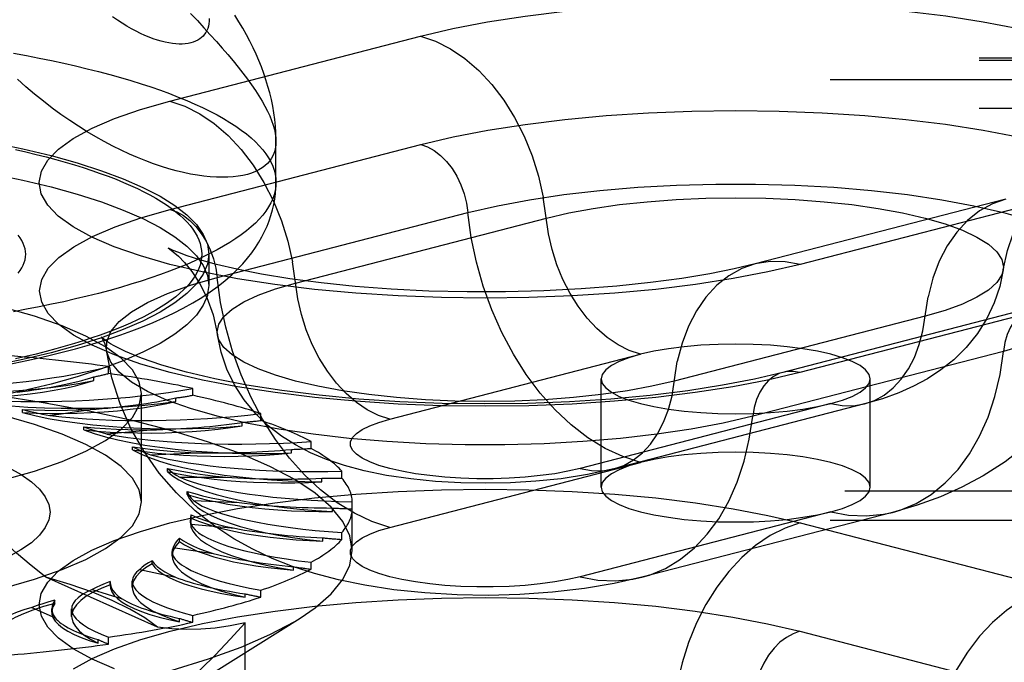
# Model space of a CAD drawing. Header units: inches. Extents: x 0 to 245, y 0 to 158.
# Tile 101 of 159: x 41.334 to 42.249, y 114.94 to 115.537. Entities that reach past the tile are written whole.
import ezdxf

# ---------------------------------------------------------------- set-up
doc = ezdxf.new("R2010")
doc.units = ezdxf.units.IN
doc.header["$LTSCALE"] = 13.466196
doc.header["$MEASUREMENT"] = 0
doc.linetypes.add('HIDDEN', pattern=[0.2, 0.1, -0.1])
doc.layers.get('0').update_dxf_attribs({"linetype": 'CONTINUOUS'})
doc.layers.add('DEFAULT_2', color=8, linetype='HIDDEN')

msp = doc.modelspace()

# ---------------------------------------------------------------- linework, layer by layer
at = {"color": 7, "linetype": 'Continuous'}
msp.add_line((41.57197, 115.38555), (41.57197, 115.42363), dxfattribs=at)
for points in [[(41.50997, 115.53775), (41.50988, 115.53528), (41.50961, 115.53292), (41.50916, 115.53069), (41.50853, 115.52859), (41.50773, 115.52661), (41.50674, 115.52477), (41.50559, 115.52306), (41.50425, 115.52149), (41.50275, 115.52006), (41.50108, 115.51878), (41.49924, 115.51764), (41.49724, 115.51665), (41.49507, 115.51581), (41.49275, 115.51513), (41.49028, 115.51461), (41.48765, 115.51425), (41.48488, 115.51406), (41.48197, 115.51403), (41.47892, 115.51418), (41.47574, 115.51451), (41.47242, 115.51501), (41.46899, 115.5157), (41.46544, 115.51657), (41.46177, 115.51763), (41.45799, 115.51888), (41.45412, 115.52033), (41.45014, 115.52198), (41.44608, 115.52383), (41.44193, 115.52588), (41.43771, 115.52813), (41.43342, 115.5306), (41.42906, 115.53327), (41.42464, 115.53617), (41.42016, 115.53928)], [(41.57197, 115.42355), (41.57195, 115.42593), (41.57176, 115.43192), (41.57137, 115.43793), (41.57076, 115.44398), (41.56994, 115.45009), (41.56891, 115.45622), (41.56765, 115.4624), (41.56618, 115.46858), (41.56451, 115.47473), (41.56264, 115.48081), (41.56061, 115.48681), (41.55839, 115.49276), (41.556, 115.49869), (41.55342, 115.50461), (41.55064, 115.51058), (41.54766, 115.51657), (41.54449, 115.5226), (41.54113, 115.52864), (41.53759, 115.53471), (41.53388, 115.54081)], [(41.57197, 115.42354), (41.5718, 115.42014), (41.57132, 115.4169), (41.57052, 115.41383), (41.5694, 115.41093), (41.56795, 115.4082), (41.5662, 115.40564), (41.56413, 115.40327), (41.56175, 115.40108), (41.55906, 115.39908), (41.55608, 115.39727), (41.5528, 115.39566), (41.54922, 115.39426), (41.54536, 115.39305), (41.54122, 115.39206), (41.53681, 115.39129), (41.53213, 115.39073), (41.52719, 115.3904), (41.522, 115.3903), (41.51657, 115.39043), (41.51091, 115.3908), (41.50502, 115.39141), (41.49891, 115.39227), (41.49259, 115.39338), (41.48608, 115.39475), (41.47938, 115.39638), (41.4725, 115.39828), (41.46546, 115.40044), (41.45826, 115.40287), (41.45093, 115.40558), (41.44346, 115.40857), (41.43587, 115.41184), (41.42817, 115.41541), (41.42036, 115.41926), (41.41247, 115.42341), (41.40451, 115.42785), (41.39648, 115.4326), (41.38841, 115.43764), (41.3803, 115.44299), (41.37216, 115.44865), (41.36402, 115.45462), (41.35589, 115.46089), (41.34778, 115.46747), (41.3397, 115.47435), (41.33168, 115.48154)], [(41.57197, 115.38555), (41.57177, 115.38174), (41.57119, 115.37793), (41.57023, 115.37413), (41.56888, 115.37033), (41.56715, 115.36655), (41.56504, 115.36277), (41.56255, 115.35902), (41.55967, 115.35528), (41.55642, 115.35156), (41.5528, 115.34787), (41.5488, 115.3442), (41.54443, 115.34056), (41.5397, 115.33695), (41.5346, 115.33338), (41.52915, 115.32984), (41.52333, 115.32633), (41.51717, 115.32287), (41.51066, 115.31945), (41.5038, 115.31608), (41.4966, 115.31276), (41.48908, 115.30948), (41.48122, 115.30626), (41.47304, 115.30309), (41.46454, 115.29998), (41.45573, 115.29692), (41.44661, 115.29393), (41.43719, 115.291), (41.42748, 115.28813), (41.41749, 115.28533), (41.40721, 115.2826), (41.39666, 115.27994), (41.38585, 115.27736), (41.37478, 115.27484), (41.36346, 115.27241), (41.35189, 115.27005), (41.34009, 115.26777), (41.32807, 115.26557)], [(41.503, 115.27881), (41.51089, 115.28402), (41.51818, 115.2893), (41.52486, 115.2946), (41.53086, 115.29983), (41.53627, 115.30502), (41.54112, 115.31012), (41.54547, 115.31516), (41.54938, 115.32016), (41.5529, 115.32512), (41.55607, 115.33008), (41.5589, 115.33504), (41.56143, 115.33999), (41.56366, 115.34496), (41.56562, 115.34994), (41.5673, 115.35495), (41.56873, 115.36), (41.5699, 115.36508), (41.5708, 115.37016), (41.57145, 115.37526), (41.57183, 115.38039), (41.57197, 115.38555)], [(41.30481, 115.21302), (41.31688, 115.21528), (41.32878, 115.21763), (41.34051, 115.2201), (41.35206, 115.22267), (41.36344, 115.22536), (41.37464, 115.22816), (41.38566, 115.23108), (41.3965, 115.23412), (41.40715, 115.2373), (41.41763, 115.24062), (41.42793, 115.24409), (41.43805, 115.24772), (41.448, 115.25153), (41.45777, 115.25554), (41.46735, 115.25975), (41.4767, 115.26418), (41.48582, 115.26885), (41.4946, 115.27373), (41.503, 115.27881)], [(41.50842, 115.28239), (41.50819, 115.28069), (41.50438, 115.27151), (41.49803, 115.26241), (41.48921, 115.25346), (41.47794, 115.2447), (41.46428, 115.23616), (41.4483, 115.2279), (41.43009, 115.21996), (41.40973, 115.21237), (41.38734, 115.20518), (41.36302, 115.19842), (41.3369, 115.19212)], [(41.3369, 115.19212), (41.3091, 115.18633), (41.27979, 115.18106), (41.24909, 115.17634), (41.21717, 115.17221), (41.1842, 115.16867), (41.15033, 115.16575)]]:
    msp.add_lwpolyline(points, dxfattribs=at)
at = {"layer": 'DEFAULT_2', "color": 8, "linetype": 'HIDDEN'}
for p, q in [((41.47325, 115.46108), (41.7062, 115.52137)), ((43.57197, 115.50087), (39.42097, 115.50087)), ((43.57197, 115.49872), (39.42647, 115.49872)), ((39.39347, 115.48109), (43.57197, 115.48109)), ((43.57197, 115.45417), (39.39347, 115.45417)), ((41.47356, 115.36054), (41.70651, 115.42083)), ((42.25, 115.37016), (42.01704, 115.30987)), ((42.29184, 115.3698), (42.05889, 115.3095)), ((41.51732, 115.29723), (41.75028, 115.35752)), ((41.59017, 115.29216), (41.82312, 115.35245)), ((41.50947, 115.3189), (41.50947, 115.28992)), ((41.50947, 115.28992), (41.50842, 115.28239)), ((42.17492, 115.2614), (41.94197, 115.2011)), ((42.27587, 115.26955), (42.04292, 115.20926)), ((42.29153, 115.26942), (42.05858, 115.20913)), ((41.67768, 115.16572), (41.91063, 115.22601)), ((42.24777, 115.22876), (42.01481, 115.16847)), ((41.41652, 115.20813), (41.41652, 115.21456)), ((41.4027, 115.20177), (41.4027, 115.20499)), ((41.87402, 115.10268), (41.87402, 115.20313)), ((42.12402, 115.10268), (42.12402, 115.20313)), ((41.44697, 115.08901), (41.44697, 115.18947)), ((41.49457, 115.18793), (41.49457, 115.19436)), ((41.47883, 115.18224), (41.47883, 115.18546)), ((42.08741, 115.18026), (41.85446, 115.11997)), ((42.11873, 115.17999), (41.88578, 115.11969)), ((41.33637, 115.17184), (41.33637, 115.17476)), ((41.36192, 115.16918), (41.39932, 115.17477)), ((41.55789, 115.16453), (41.55789, 115.17096)), ((41.5407, 115.15958), (41.5407, 115.1628)), ((41.39343, 115.15574), (41.39343, 115.15867)), ((41.41485, 115.15202), (41.45543, 115.15585)), ((41.60454, 115.13863), (41.60454, 115.14507)), ((41.43882, 115.13733), (41.43882, 115.14025)), ((41.45546, 115.13274), (41.49799, 115.13468)), ((41.58644, 115.13449), (41.58644, 115.1377)), ((41.67768, 115.06526), (41.91063, 115.12556)), ((41.47117, 115.11715), (41.47117, 115.12007)), ((41.63311, 115.11104), (41.63311, 115.11747)), ((41.48251, 115.11193), (41.5257, 115.11193)), ((41.61464, 115.10772), (41.61464, 115.11094)), ((43.44697, 115.09907), (39.39347, 115.09907)), ((41.48949, 115.09583), (41.48949, 115.09875)), ((41.4952, 115.09022), (41.53773, 115.08828)), ((41.64273, 115.04388), (41.64273, 115.08901)), ((41.62445, 115.08009), (41.62445, 115.08331)), ((42.08741, 115.0798), (41.85446, 115.01951)), ((42.14479, 115.0793), (41.91184, 115.01901)), ((39.39347, 115.07215), (43.44697, 115.07215)), ((41.49246, 115.06953), (41.49246, 115.07245)), ((41.49322, 115.074), (41.49247, 115.06951)), ((41.49322, 115.074), (41.49322, 115.07693)), ((42.05889, 115.06943), (42.29184, 115.00914)), ((41.49312, 115.06827), (41.53371, 115.06445)), ((41.63311, 115.05412), (41.63311, 115.06055)), ((41.48225, 115.05234), (41.48225, 115.05527)), ((41.61558, 115.05244), (41.61558, 115.05566)), ((41.4755, 115.03906), (41.4755, 115.04293)), ((41.47635, 115.04675), (41.51375, 115.04116)), ((41.45692, 115.03151), (41.45692, 115.03443)), ((41.60454, 115.02652), (41.60454, 115.03295)), ((41.4454, 115.02631), (41.47848, 115.01912)), ((41.58829, 115.02561), (41.58829, 115.02883)), ((41.46187, 114.97269), (41.35802, 115.01925)), ((41.418, 115.01504), (41.41797, 115.01428)), ((41.41797, 115.01136), (41.41797, 115.01429)), ((41.418, 115.01212), (41.418, 115.01505)), ((41.43835, 115.00983), (41.43835, 115.01535)), ((41.40119, 115.00756), (41.42895, 114.999)), ((41.418, 115.01212), (41.41797, 115.01136)), ((41.55789, 115.00063), (41.55789, 115.00706)), ((41.36666, 114.99478), (41.36666, 114.99771)), ((41.54341, 115.00041), (41.54341, 115.00363)), ((41.34509, 114.99109), (41.36668, 114.98141)), ((41.36363, 114.98665), (41.36363, 114.98958)), ((41.38215, 114.9827), (41.38215, 114.98966)), ((41.44734, 114.88919), (41.59453, 114.98116)), ((41.48231, 114.97762), (41.48231, 114.98083)), ((41.49457, 114.97722), (41.49457, 114.98366)), ((41.54344, 114.58553), (41.54344, 114.97672)), ((42.05858, 114.96889), (42.29153, 114.9086)), ((41.40684, 114.95791), (41.40684, 114.96113)), ((41.41652, 114.95702), (41.41652, 114.96346))]:
    msp.add_line(p, q, dxfattribs=at)
for points in [[(41.7062, 115.52137), (41.73618, 115.52841), (41.7685, 115.53462), (41.80337, 115.54004), (41.84016, 115.54456), (41.87843, 115.54811), (41.91786, 115.55068), (41.95809, 115.55223), (41.99872, 115.55276), (42.03935, 115.55225), (42.07959, 115.55071), (42.11905, 115.54816), (42.15735, 115.54462), (42.19412, 115.54012), (42.22902, 115.53471), (42.26169, 115.52844)], [(41.4926, 115.54251), (41.49891, 115.53577), (41.50502, 115.52918), (41.51091, 115.52273), (41.51657, 115.51643), (41.522, 115.51026), (41.52719, 115.50424), (41.53213, 115.49836), (41.53681, 115.49261), (41.54122, 115.487), (41.54536, 115.48154), (41.54922, 115.47621), (41.5528, 115.47103), (41.55608, 115.46598), (41.55907, 115.46108), (41.56175, 115.45632), (41.56413, 115.4517), (41.5662, 115.44723), (41.56795, 115.44291), (41.5694, 115.43873), (41.57052, 115.4347), (41.57132, 115.43083), (41.5718, 115.42711), (41.57197, 115.42355)], [(41.7062, 115.52137), (41.72024, 115.51659), (41.73408, 115.50959), (41.74752, 115.50048), (41.76038, 115.48937), (41.77247, 115.47642), (41.78362, 115.46183), (41.79367, 115.44579), (41.80248, 115.42854), (41.80993, 115.41032), (41.8159, 115.39138), (41.82032, 115.372)], [(41.32807, 115.50553), (41.34009, 115.50333), (41.35189, 115.50105), (41.36346, 115.49869), (41.37478, 115.49625), (41.38585, 115.49374), (41.39666, 115.49115), (41.40721, 115.48849), (41.41749, 115.48576), (41.42748, 115.48296), (41.43719, 115.4801), (41.44661, 115.47717), (41.45573, 115.47418), (41.46454, 115.47112), (41.47304, 115.46801), (41.48122, 115.46484), (41.48908, 115.46162), (41.4966, 115.45834), (41.5038, 115.45502), (41.51066, 115.45164), (41.51717, 115.44823), (41.52333, 115.44476), (41.52915, 115.44126), (41.5346, 115.43772), (41.5397, 115.43415), (41.54443, 115.43054), (41.5488, 115.4269), (41.5528, 115.42323), (41.55642, 115.41954), (41.55967, 115.41582), (41.56255, 115.41208), (41.56504, 115.40832), (41.56715, 115.40455), (41.56888, 115.40077), (41.57023, 115.39697), (41.57119, 115.39317), (41.57177, 115.38936), (41.57197, 115.38555)], [(42.05889, 115.3095), (42.02891, 115.30246), (41.99659, 115.29625), (41.96172, 115.29084), (41.92493, 115.28631), (41.88666, 115.28276), (41.84723, 115.28019), (41.807, 115.27864), (41.76637, 115.27811), (41.72574, 115.27862), (41.6855, 115.28016), (41.64604, 115.28272), (41.60774, 115.28625), (41.57097, 115.29076), (41.53607, 115.29616), (41.5034, 115.30244), (41.47325, 115.3095), (41.44595, 115.31731), (41.42171, 115.32576), (41.40082, 115.33479), (41.38343, 115.34431), (41.36975, 115.35423), (41.35988, 115.36444), (41.35394, 115.37485), (41.35196, 115.38537), (41.35401, 115.39588), (41.35999, 115.4063), (41.36992, 115.4165), (41.38365, 115.42641), (41.40113, 115.43593), (41.42206, 115.44495), (41.44606, 115.45332), (41.47325, 115.46108)], [(41.47325, 115.46108), (41.48729, 115.4563), (41.50113, 115.4493), (41.51457, 115.44018), (41.52743, 115.42908), (41.53952, 115.41613), (41.55067, 115.40154), (41.56072, 115.3855), (41.56953, 115.36825), (41.57698, 115.35002), (41.58295, 115.33109), (41.58737, 115.31171)], [(41.00947, 115.44831), (41.04523, 115.44798), (41.08062, 115.44699), (41.11575, 115.44535), (41.15033, 115.44307), (41.1842, 115.44015), (41.21717, 115.43662), (41.24909, 115.43248), (41.27979, 115.42777), (41.3091, 115.4225), (41.3369, 115.4167), (41.36302, 115.41041), (41.38734, 115.40365), (41.40973, 115.39645), (41.43009, 115.38886), (41.4483, 115.38092), (41.46428, 115.37266), (41.47794, 115.36412), (41.48921, 115.35536), (41.49803, 115.34641), (41.50438, 115.33732), (41.50819, 115.32813), (41.50947, 115.3189)], [(41.70651, 115.42083), (41.73646, 115.42786), (41.76875, 115.43407), (41.80358, 115.43948), (41.84033, 115.444), (41.87856, 115.44755), (41.91794, 115.45012), (41.95814, 115.45166), (41.99872, 115.45219), (42.03931, 115.45168), (42.0795, 115.45015), (42.11892, 115.44759), (42.15719, 115.44406), (42.19392, 115.43956), (42.22878, 115.43416), (42.26142, 115.42789)], [(41.00947, 115.41933), (41.04523, 115.419), (41.08062, 115.41801), (41.11575, 115.41637), (41.15033, 115.41409), (41.1842, 115.41117), (41.21717, 115.40764), (41.24909, 115.4035), (41.27979, 115.39879), (41.3091, 115.39352), (41.3369, 115.38772), (41.36302, 115.38143), (41.38734, 115.37467), (41.40973, 115.36747), (41.43009, 115.35989), (41.4483, 115.35194), (41.46428, 115.34368), (41.47794, 115.33515), (41.48921, 115.32638), (41.49803, 115.31743), (41.50438, 115.30834), (41.50819, 115.29915), (41.50947, 115.28992)], [(41.32997, 115.41602), (41.33968, 115.41382), (41.34917, 115.41155), (41.35842, 115.40922), (41.36744, 115.40682), (41.37621, 115.40437), (41.38473, 115.40185), (41.39299, 115.39928), (41.40098, 115.39666), (41.40871, 115.39398), (41.41617, 115.39125), (41.42335, 115.38847), (41.43024, 115.38564), (41.43685, 115.38276), (41.44316, 115.37985), (41.44918, 115.37689), (41.45489, 115.37389), (41.4603, 115.37085), (41.4654, 115.36778), (41.47019, 115.36467), (41.47466, 115.36154), (41.47881, 115.35837), (41.48264, 115.35518), (41.48615, 115.35196), (41.48933, 115.34872), (41.49218, 115.34546), (41.4947, 115.34218), (41.49689, 115.33888), (41.49874, 115.33557), (41.50026, 115.33225), (41.50144, 115.32892), (41.50229, 115.32559), (41.5028, 115.32224), (41.50297, 115.3189), (41.5028, 115.31556), (41.50229, 115.31222), (41.50144, 115.30888), (41.50026, 115.30555), (41.49874, 115.30223), (41.49689, 115.29892), (41.4947, 115.29562), (41.49218, 115.29234), (41.48933, 115.28908), (41.48615, 115.28584), (41.48264, 115.28262), (41.47881, 115.27943), (41.47466, 115.27626), (41.47019, 115.27313), (41.4654, 115.27002), (41.4603, 115.26695), (41.45489, 115.26391), (41.44918, 115.26091), (41.44316, 115.25795), (41.43685, 115.25504), (41.43024, 115.25216), (41.42335, 115.24933), (41.41617, 115.24655), (41.40872, 115.24382), (41.40098, 115.24114), (41.39299, 115.23852), (41.38473, 115.23595), (41.37621, 115.23343), (41.36744, 115.23098), (41.35842, 115.22858), (41.34917, 115.22625), (41.33968, 115.22398), (41.32997, 115.22178)], [(41.70651, 115.42083), (41.71282, 115.41858), (41.71899, 115.41515), (41.72491, 115.41059), (41.73045, 115.40501), (41.73551, 115.39852), (41.73997, 115.39124), (41.74375, 115.38334), (41.74676, 115.37497), (41.74895, 115.36631), (41.75028, 115.35752)], [(41.75028, 115.35752), (41.77764, 115.3639), (41.80743, 115.3695), (41.83932, 115.37427), (41.87296, 115.37814), (41.90797, 115.38109), (41.94399, 115.38307), (41.98061, 115.38407), (42.01743, 115.38407), (42.05405, 115.38307), (42.09007, 115.38109), (42.12509, 115.37814), (42.15873, 115.37427), (42.19061, 115.3695), (42.2204, 115.3639), (42.24777, 115.35752), (42.27241, 115.35044), (42.29405, 115.34273), (42.31246, 115.33448), (42.32744, 115.32577), (42.33881, 115.31671), (42.34647, 115.30739), (42.35032, 115.29791), (42.35055, 115.28972)], [(42.2476, 115.30448), (42.25142, 115.32222), (42.25691, 115.33777), (42.26347, 115.35109), (42.2704, 115.36195), (42.27694, 115.37025), (42.28272, 115.37638), (42.2874, 115.38062), (42.29082, 115.38331), (42.29274, 115.38464)], [(41.91063, 115.22601), (41.90013, 115.22959), (41.88977, 115.23482), (41.8797, 115.24165), (41.87008, 115.24996), (41.86103, 115.25965), (41.85269, 115.27058), (41.84516, 115.28258), (41.83857, 115.29549), (41.833, 115.30913), (41.82852, 115.32331), (41.82522, 115.33782), (41.82032, 115.372)], [(41.82312, 115.35245), (41.84392, 115.35726), (41.86667, 115.36144), (41.89109, 115.36493), (41.91686, 115.36769), (41.94367, 115.36969), (41.97117, 115.3709), (41.99902, 115.37131), (42.02687, 115.3709), (42.05438, 115.36969), (42.08118, 115.36769), (42.10696, 115.36493), (42.13137, 115.36144), (42.15412, 115.35726), (42.17492, 115.35245), (42.19351, 115.34707), (42.20965, 115.34118), (42.22315, 115.33486), (42.23382, 115.32819), (42.24155, 115.32125), (42.24622, 115.31413), (42.24778, 115.30692), (42.2476, 115.30448)], [(42.25, 115.37016), (42.23766, 115.36584), (42.22557, 115.35915), (42.21442, 115.35033), (42.20437, 115.3395), (42.19556, 115.3268), (42.18812, 115.31243), (42.18214, 115.29659), (42.17772, 115.2795)], [(42.05858, 115.20913), (42.02863, 115.20209), (41.99635, 115.19589), (41.96152, 115.19048), (41.92476, 115.18596), (41.88653, 115.18241), (41.84715, 115.17984), (41.80696, 115.1783), (41.76637, 115.17777), (41.72578, 115.17828), (41.68559, 115.17981), (41.64617, 115.18237), (41.6079, 115.1859), (41.57117, 115.1904), (41.53631, 115.1958), (41.50368, 115.20207), (41.47356, 115.20913), (41.44628, 115.21692), (41.42207, 115.22537), (41.4012, 115.23439), (41.38383, 115.2439), (41.37017, 115.2538), (41.3603, 115.264), (41.35438, 115.27441), (41.3524, 115.28491), (41.35444, 115.29542), (41.36042, 115.30582), (41.37034, 115.31601), (41.38405, 115.32591), (41.40151, 115.33542), (41.42242, 115.34443), (41.44639, 115.35279), (41.47356, 115.36054)], [(41.47356, 115.36054), (41.47986, 115.35829), (41.48604, 115.35485), (41.49196, 115.3503), (41.4975, 115.34472), (41.50256, 115.33822), (41.50702, 115.33095), (41.51079, 115.32305), (41.51381, 115.31468), (41.516, 115.30602), (41.51732, 115.29723)], [(41.91063, 115.12556), (41.89411, 115.13099), (41.87775, 115.13867), (41.86174, 115.14853), (41.84624, 115.16046), (41.83141, 115.17434), (41.81741, 115.19002), (41.80438, 115.20733), (41.79247, 115.2261), (41.78178, 115.24613), (41.77245, 115.26721), (41.76455, 115.28912), (41.75819, 115.31163), (41.75341, 115.33452), (41.75028, 115.35752)], [(41.33239, 115.30131), (41.33426, 115.3038), (41.33585, 115.30629), (41.33715, 115.3088), (41.33816, 115.31132), (41.33889, 115.31384), (41.33932, 115.31637), (41.33947, 115.3189), (41.33932, 115.32143), (41.33889, 115.32396), (41.33816, 115.32648), (41.33715, 115.329), (41.33585, 115.33151), (41.33426, 115.33401), (41.33239, 115.33649)], [(41.47646, 115.32247), (41.47511, 115.32307), (41.47224, 115.32447), (41.47178, 115.32471), (41.47335, 115.32368), (41.47659, 115.32124), (41.48126, 115.31715), (41.4871, 115.31114), (41.49377, 115.30292), (41.50089, 115.29207), (41.5077, 115.27861), (41.51347, 115.26262), (41.51749, 115.24418)], [(41.50947, 115.3189), (41.50819, 115.30967), (41.50438, 115.30048), (41.49803, 115.29139), (41.48921, 115.28244), (41.47794, 115.27368), (41.46428, 115.26514), (41.4483, 115.25688), (41.43009, 115.24894), (41.40973, 115.24135), (41.38734, 115.23416), (41.36302, 115.22739), (41.3369, 115.2211), (41.3091, 115.2153), (41.27979, 115.21003), (41.24909, 115.20532), (41.21717, 115.20119), (41.1842, 115.19765), (41.15033, 115.19473)], [(42.01704, 115.30987), (41.99766, 115.30526), (41.97498, 115.30072), (41.94894, 115.2964), (41.92001, 115.29251), (41.88868, 115.28922), (41.85541, 115.28663), (41.82076, 115.28485), (41.78524, 115.28393), (41.74942, 115.2839), (41.71384, 115.28476), (41.67905, 115.28648), (41.64562, 115.28902), (41.61403, 115.29229), (41.58488, 115.29615), (41.55854, 115.30047), (41.53562, 115.30501), (41.51659, 115.30948), (41.5012, 115.31372), (41.48932, 115.31752), (41.48071, 115.3207), (41.47646, 115.32247)], [(41.67768, 115.16572), (41.66717, 115.16929), (41.65682, 115.17453), (41.64675, 115.18136), (41.63713, 115.18967), (41.62808, 115.19936), (41.61973, 115.21028), (41.61221, 115.22229), (41.60562, 115.2352), (41.60004, 115.24884), (41.59557, 115.26302), (41.59226, 115.27752), (41.58737, 115.31171)], [(42.01704, 115.30987), (42.00471, 115.30555), (41.99262, 115.29886), (41.98147, 115.29004), (41.97142, 115.2792), (41.96261, 115.26651), (41.95516, 115.25214), (41.94919, 115.2363), (41.94477, 115.2192)], [(42.05889, 115.3095), (42.04485, 115.31199), (42.03101, 115.31216), (42.01704, 115.30987)], [(41.44697, 115.18947), (41.44484, 115.20056), (41.43856, 115.21156), (41.42811, 115.22233), (41.41366, 115.2328), (41.39529, 115.24284), (41.37323, 115.25238), (41.34765, 115.2613), (41.31882, 115.26953), (41.287, 115.27699), (41.25253, 115.28362), (41.21569, 115.28933), (41.17689, 115.29408), (41.13646, 115.29782), (41.09482, 115.30052), (41.05255, 115.30215), (41.00947, 115.3027)], [(41.41454, 115.22943), (41.41477, 115.23762), (41.41862, 115.24709), (41.42628, 115.25642), (41.43766, 115.26548), (41.45263, 115.27419), (41.47104, 115.28244), (41.49269, 115.29015), (41.51732, 115.29723)], [(41.67768, 115.06526), (41.66115, 115.0707), (41.6448, 115.07838), (41.62879, 115.08824), (41.61329, 115.10017), (41.59846, 115.11405), (41.58446, 115.12972), (41.57143, 115.14704), (41.55952, 115.16581), (41.54883, 115.18584), (41.5395, 115.20692), (41.5316, 115.22883), (41.52523, 115.25134), (41.52046, 115.27422), (41.51732, 115.29723)], [(42.2476, 115.30448), (42.24437, 115.28896), (42.23928, 115.27379), (42.23235, 115.25916), (42.22367, 115.24536), (42.21325, 115.23244), (42.20165, 115.22102), (42.18968, 115.21148), (42.17722, 115.20334), (42.16425, 115.19637), (42.15046, 115.19027), (42.13533, 115.18481), (42.11873, 115.17999)], [(42.2476, 115.30448), (42.24622, 115.29971), (42.24155, 115.2926), (42.23382, 115.28566), (42.22315, 115.27899), (42.20965, 115.27267), (42.19351, 115.26678), (42.17492, 115.2614)], [(41.51749, 115.24418), (41.51731, 115.24663), (41.51887, 115.25384), (41.52354, 115.26096), (41.53127, 115.26789), (41.54194, 115.27457), (41.55544, 115.28088), (41.57158, 115.28677), (41.59017, 115.29216)], [(42.35055, 115.28972), (42.34488, 115.26221), (42.33589, 115.23527), (42.32358, 115.20923), (42.3082, 115.18477), (42.28983, 115.16207), (42.26965, 115.14233), (42.24927, 115.12624), (42.22888, 115.11307), (42.20914, 115.10256), (42.18915, 115.09373), (42.16764, 115.08595), (42.14479, 115.0793)], [(42.35055, 115.28972), (42.35032, 115.28838), (42.34647, 115.2789), (42.33881, 115.26958), (42.32744, 115.26051), (42.31246, 115.25181), (42.29405, 115.24356), (42.27241, 115.23585), (42.24777, 115.22876)], [(42.11873, 115.17999), (42.12796, 115.18322), (42.13701, 115.18822), (42.14536, 115.19483), (42.15288, 115.20294), (42.15947, 115.21244), (42.16505, 115.22319), (42.16952, 115.23505), (42.17283, 115.24785), (42.17772, 115.2795)], [(42.27587, 115.26955), (42.27313, 115.2687), (42.26759, 115.26599), (42.26253, 115.26211), (42.25807, 115.25715), (42.2543, 115.2512), (42.25128, 115.24439), (42.24909, 115.23686), (42.24777, 115.22876)], [(41.94197, 115.2011), (41.92117, 115.19629), (41.89842, 115.19211), (41.874, 115.18862), (41.84823, 115.18586), (41.82142, 115.18386), (41.79392, 115.18265), (41.76607, 115.18225), (41.73822, 115.18265), (41.71071, 115.18386), (41.68391, 115.18586), (41.65814, 115.18862), (41.63372, 115.19211), (41.61097, 115.19629), (41.59017, 115.2011), (41.57158, 115.20649), (41.55544, 115.21238), (41.54194, 115.21869), (41.53127, 115.22537), (41.52354, 115.2323), (41.51887, 115.23942), (41.51749, 115.24418)], [(41.88578, 115.11969), (41.86124, 115.1143), (41.83687, 115.11053), (41.81325, 115.1081), (41.78995, 115.1067), (41.76683, 115.10623), (41.74374, 115.10664), (41.72021, 115.10799), (41.69712, 115.1103), (41.67466, 115.11363), (41.65385, 115.11785), (41.63548, 115.12273), (41.6189, 115.12832), (41.60388, 115.13463), (41.58998, 115.14182), (41.57702, 115.15005), (41.56474, 115.1596), (41.55291, 115.17099), (41.5423, 115.18385), (41.53348, 115.19755), (41.52633, 115.21222), (41.52094, 115.22785), (41.51749, 115.24418)], [(41.41809, 115.23583), (41.4145, 115.23813), (41.41072, 115.24098), (41.40962, 115.242), (41.41054, 115.24075), (41.41264, 115.2366), (41.41454, 115.22943)], [(42.04292, 115.20926), (42.01642, 115.20303), (41.98688, 115.19731), (41.95445, 115.19222), (41.91963, 115.1879), (41.8829, 115.18444), (41.8447, 115.18193), (41.80554, 115.18041), (41.76588, 115.1799), (41.72622, 115.18041), (41.68705, 115.18195), (41.64884, 115.18448), (41.61209, 115.18794), (41.57725, 115.19228), (41.54481, 115.19739), (41.51514, 115.20315), (41.48876, 115.20938), (41.46591, 115.21589), (41.44703, 115.22237), (41.43228, 115.22846), (41.42151, 115.23385), (41.41809, 115.23583)], [(41.99902, 115.23549), (41.98271, 115.23521), (41.96667, 115.23438), (41.95119, 115.23302), (41.93652, 115.23115), (41.92293, 115.2288), (41.91063, 115.22601)], [(42.12402, 115.20313), (42.12295, 115.20736), (42.11976, 115.21151), (42.11451, 115.21552), (42.10727, 115.21931), (42.09819, 115.22283), (42.08741, 115.22601), (42.07512, 115.2288), (42.06152, 115.23115), (42.04686, 115.23302), (42.03137, 115.23438), (42.01534, 115.23521), (41.99902, 115.23549)], [(42.01481, 115.16847), (41.98745, 115.16209), (41.95766, 115.15649), (41.92577, 115.15173), (41.89214, 115.14785), (41.85712, 115.14491), (41.8211, 115.14292), (41.78448, 115.14193), (41.74766, 115.14193), (41.71104, 115.14292), (41.67502, 115.14491), (41.64, 115.14785), (41.60637, 115.15173), (41.57448, 115.15649), (41.54469, 115.16209), (41.51732, 115.16847), (41.49269, 115.17555), (41.47104, 115.18326), (41.45263, 115.19152), (41.43766, 115.20022), (41.42628, 115.20929), (41.41862, 115.21861), (41.41477, 115.22809), (41.41454, 115.22943)], [(41.91184, 115.01901), (41.886, 115.01315), (41.85865, 115.00853), (41.8289, 115.00506), (41.79836, 115.00297), (41.76922, 115.00224), (41.74024, 115.0027), (41.71032, 115.00445), (41.68137, 115.00746), (41.65463, 115.01155), (41.62998, 115.01663), (41.60771, 115.02249), (41.58719, 115.02917), (41.56836, 115.03659), (41.55036, 115.04504), (41.53274, 115.05485), (41.51513, 115.06644), (41.49696, 115.08072), (41.47947, 115.09729), (41.46357, 115.11558), (41.44937, 115.13563), (41.43723, 115.15712), (41.42725, 115.18001), (41.41961, 115.2042), (41.41454, 115.22943)], [(41.91063, 115.22601), (41.89978, 115.2228), (41.89077, 115.21931), (41.88355, 115.21551), (41.87828, 115.21151), (41.8751, 115.20736), (41.87402, 115.20313)], [(42.14479, 115.0793), (42.1518, 115.08138), (42.16663, 115.08758), (42.18063, 115.09601), (42.19366, 115.10658), (42.20558, 115.11918), (42.21626, 115.13368), (42.2256, 115.14993), (42.23349, 115.16775), (42.23986, 115.18697), (42.24463, 115.20738), (42.24777, 115.22876)], [(41.88578, 115.11969), (41.89501, 115.12293), (41.90406, 115.12793), (41.9124, 115.13454), (41.91993, 115.14264), (41.92652, 115.15214), (41.9321, 115.1629), (41.93657, 115.17476), (41.93987, 115.18755), (41.94477, 115.2192)], [(41.64273, 115.04388), (41.64056, 115.05741), (41.63409, 115.07085), (41.62335, 115.08411), (41.60841, 115.0971), (41.58939, 115.10972), (41.5664, 115.12189), (41.53961, 115.13352), (41.5092, 115.14455), (41.47537, 115.15488), (41.43836, 115.16446), (41.39842, 115.17322), (41.35583, 115.18109), (41.31086, 115.18802), (41.26384, 115.19397), (41.21508, 115.1989), (41.16492, 115.20276), (41.1137, 115.20554), (41.06176, 115.20722), (41.00947, 115.20778)], [(42.04292, 115.20926), (42.04018, 115.20841), (42.03464, 115.2057), (42.02958, 115.20182), (42.02512, 115.19686), (42.02134, 115.19091), (42.01833, 115.1841), (42.01614, 115.17657), (42.01481, 115.16847)], [(42.05858, 115.20913), (42.05228, 115.21014), (42.0461, 115.2099), (42.04292, 115.20926)], [(41.44697, 115.08901), (41.44484, 115.10011), (41.43856, 115.1111), (41.42811, 115.12188), (41.41366, 115.13234), (41.39529, 115.14239), (41.37323, 115.15192), (41.34765, 115.16084), (41.31882, 115.16908), (41.287, 115.17654), (41.25253, 115.18316), (41.21569, 115.18887), (41.17689, 115.19362), (41.13646, 115.19736), (41.09482, 115.20007), (41.05255, 115.20169), (41.00947, 115.20224)], [(41.19449, 115.1952), (41.20911, 115.19362), (41.22407, 115.19235), (41.23941, 115.19139), (41.25501, 115.19075), (41.27075, 115.19043), (41.28654, 115.19044), (41.30227, 115.19077), (41.31785, 115.19143), (41.33318, 115.19241), (41.34817, 115.19369), (41.3627, 115.19529), (41.3767, 115.19717), (41.39002, 115.19933), (41.4027, 115.20177)], [(41.26938, 115.18513), (41.28222, 115.1852), (41.29492, 115.18553), (41.30752, 115.18611), (41.3199, 115.18694), (41.33199, 115.18803), (41.34372, 115.18935), (41.35502, 115.1909), (41.36581, 115.19268), (41.37604, 115.19467), (41.38564, 115.19686), (41.39451, 115.19922), (41.4027, 115.20177)], [(41.87402, 115.20313), (41.8751, 115.19891), (41.87828, 115.19476), (41.88355, 115.19076), (41.89077, 115.18696), (41.89986, 115.18344), (41.91063, 115.18026), (41.92293, 115.17747), (41.93652, 115.17512), (41.95119, 115.17325), (41.96667, 115.17188), (41.98257, 115.17107), (41.99902, 115.17078)], [(42.08741, 115.18026), (42.09819, 115.18344), (42.10727, 115.18696), (42.11451, 115.19075), (42.11976, 115.19476), (42.12295, 115.19891), (42.12402, 115.20313)], [(41.00947, 115.07623), (41.05255, 115.07679), (41.09482, 115.07841), (41.13646, 115.08111), (41.17689, 115.08485), (41.21569, 115.08961), (41.25253, 115.09532), (41.287, 115.10194), (41.31882, 115.1094), (41.34765, 115.11763), (41.37323, 115.12656), (41.39529, 115.13609), (41.41366, 115.14613), (41.42811, 115.1566), (41.43856, 115.16738), (41.44484, 115.17837), (41.44697, 115.18947)], [(41.26938, 115.18513), (41.28271, 115.18291), (41.29659, 115.18099), (41.31106, 115.17935), (41.32599, 115.17802), (41.34128, 115.177), (41.35683, 115.1763), (41.37255, 115.17592), (41.38834, 115.17587), (41.40409, 115.17614), (41.41971, 115.17674), (41.43509, 115.17765), (41.45015, 115.17888), (41.46471, 115.18041), (41.47883, 115.18224)], [(41.33637, 115.17184), (41.34906, 115.17133), (41.36179, 115.17108), (41.37459, 115.17109), (41.38734, 115.17136), (41.39998, 115.17188), (41.41242, 115.17266), (41.42458, 115.17368), (41.43641, 115.17494), (41.44781, 115.17644), (41.45873, 115.17817), (41.46906, 115.1801), (41.47883, 115.18224)], [(41.99902, 115.17078), (42.01547, 115.17107), (42.03137, 115.17188), (42.04685, 115.17325), (42.06152, 115.17512), (42.075, 115.17745), (42.08741, 115.18026)], [(42.08741, 115.18026), (42.09792, 115.17839), (42.10828, 115.17827), (42.11873, 115.17999)], [(41.33637, 115.17184), (41.34801, 115.16906), (41.36039, 115.16654), (41.37355, 115.16428), (41.38735, 115.1623), (41.40173, 115.16061), (41.41657, 115.15922), (41.4318, 115.15814), (41.44731, 115.15737), (41.46301, 115.15694), (41.47879, 115.15682), (41.49455, 115.15703), (41.5102, 115.15756), (41.52557, 115.15841), (41.5407, 115.15958)], [(41.33639, 115.17476), (41.34685, 115.17433), (41.35734, 115.17407), (41.36787, 115.17398), (41.37841, 115.17407), (41.38888, 115.17433), (41.39932, 115.17477)], [(41.33639, 115.17476), (41.34244, 115.17326), (41.34871, 115.17183), (41.3552, 115.17047), (41.36192, 115.16918)], [(41.85446, 115.11997), (41.84315, 115.11737), (41.83086, 115.11518), (41.81749, 115.11336), (41.80336, 115.11196), (41.7887, 115.11103), (41.77371, 115.11055), (41.7586, 115.11055), (41.7436, 115.11102), (41.72894, 115.11195), (41.71481, 115.11334), (41.70143, 115.11515), (41.68899, 115.11737), (41.67769, 115.11997), (41.66766, 115.12289), (41.65909, 115.12611), (41.65206, 115.12957), (41.64672, 115.13323), (41.6431, 115.13703), (41.6413, 115.14091), (41.6413, 115.14482), (41.64314, 115.1487), (41.64676, 115.15249), (41.65215, 115.15615), (41.65917, 115.15961), (41.66766, 115.16279), (41.67768, 115.16572)], [(41.91184, 115.01901), (41.91885, 115.02109), (41.93368, 115.02729), (41.94768, 115.03571), (41.96071, 115.04629), (41.97262, 115.05889), (41.98331, 115.07339), (41.99264, 115.08963), (42.00054, 115.10746), (42.00691, 115.12668), (42.01168, 115.14708), (42.01481, 115.16847)], [(41.39343, 115.15574), (41.40559, 115.15467), (41.41796, 115.15386), (41.43056, 115.15329), (41.4433, 115.15298), (41.4561, 115.15292), (41.46887, 115.15313), (41.48153, 115.15359), (41.49403, 115.1543), (41.50627, 115.15527), (41.51818, 115.15647), (41.52964, 115.15791), (41.5407, 115.15958)], [(41.39343, 115.15574), (41.40303, 115.15248), (41.41353, 115.14945), (41.42497, 115.14663), (41.43724, 115.14406), (41.45026, 115.14174), (41.46395, 115.13971), (41.47822, 115.13796), (41.49298, 115.13651), (41.50814, 115.13537), (41.5236, 115.13455), (41.53927, 115.13405), (41.55504, 115.13387), (41.57074, 115.13402), (41.58644, 115.13449)], [(41.39345, 115.15867), (41.39839, 115.15691), (41.40361, 115.15522), (41.4091, 115.15359), (41.41485, 115.15202)], [(41.39345, 115.15867), (41.40345, 115.15777), (41.41361, 115.15704), (41.42393, 115.15648), (41.43436, 115.15609), (41.44486, 115.15588), (41.45543, 115.15585)], [(41.43882, 115.13733), (41.44609, 115.13368), (41.45439, 115.13022), (41.46377, 115.12693), (41.47412, 115.12385), (41.4854, 115.12099), (41.49751, 115.11836), (41.51039, 115.116), (41.52396, 115.11391), (41.53812, 115.11211), (41.5528, 115.1106), (41.56789, 115.10941), (41.5833, 115.10852), (41.59887, 115.10796), (41.61464, 115.10772)], [(41.43882, 115.13733), (41.45008, 115.13573), (41.46171, 115.13437), (41.47375, 115.13324), (41.48608, 115.13236), (41.49864, 115.13173), (41.51136, 115.13136), (41.52414, 115.13125), (41.53692, 115.13139), (41.54963, 115.13179), (41.56217, 115.13244), (41.57442, 115.13334), (41.58644, 115.13449)], [(41.43884, 115.14025), (41.44254, 115.1383), (41.44654, 115.1364), (41.45084, 115.13455), (41.45546, 115.13274)], [(41.43884, 115.14025), (41.44809, 115.13891), (41.4576, 115.13774), (41.46739, 115.13673), (41.4774, 115.13588), (41.4876, 115.1352), (41.49799, 115.13468)], [(41.99902, 115.13503), (41.98271, 115.13475), (41.96667, 115.13393), (41.95119, 115.13257), (41.93652, 115.1307), (41.92293, 115.12835), (41.91063, 115.12556)], [(42.12402, 115.10268), (42.12295, 115.1069), (42.11976, 115.11105), (42.11451, 115.11506), (42.10727, 115.11885), (42.09819, 115.12237), (42.08741, 115.12556), (42.07512, 115.12835), (42.06152, 115.1307), (42.04686, 115.13257), (42.03137, 115.13393), (42.01534, 115.13475), (41.99902, 115.13503)], [(41.91063, 115.12556), (41.89978, 115.12234), (41.89077, 115.11885), (41.88355, 115.11506), (41.87828, 115.11105), (41.8751, 115.1069), (41.87402, 115.10268)], [(41.32346, 115.1209), (41.3351, 115.11438), (41.34473, 115.10764), (41.35227, 115.10072), (41.35769, 115.09368), (41.36095, 115.08656), (41.36204, 115.07938), (41.36095, 115.07221), (41.35768, 115.06509), (41.35225, 115.05804), (41.34471, 115.05113), (41.33507, 115.04439), (41.32343, 115.03787)], [(41.47117, 115.11715), (41.47588, 115.11323), (41.48174, 115.10945), (41.48876, 115.10579), (41.49689, 115.10229), (41.50607, 115.09896), (41.51624, 115.09584), (41.52734, 115.09293), (41.5393, 115.09027), (41.55205, 115.08785), (41.56549, 115.08571), (41.57955, 115.08385), (41.59413, 115.08229), (41.60908, 115.08104), (41.62445, 115.08009)], [(41.47117, 115.11715), (41.48118, 115.11507), (41.49172, 115.11321), (41.50282, 115.11156), (41.51438, 115.11014), (41.52633, 115.10895), (41.5386, 115.10801), (41.55111, 115.10733), (41.5638, 115.10689), (41.57657, 115.10671), (41.58936, 115.10679), (41.60203, 115.10713), (41.61464, 115.10772)], [(41.47118, 115.12007), (41.47352, 115.11799), (41.47618, 115.11594), (41.47918, 115.11392), (41.48251, 115.11193)], [(41.47118, 115.12007), (41.4794, 115.11834), (41.48798, 115.11676), (41.49694, 115.11532), (41.50623, 115.11403), (41.51581, 115.1129), (41.5257, 115.11193)], [(41.85446, 115.11997), (41.86497, 115.1181), (41.87532, 115.11798), (41.88578, 115.11969)], [(41.35802, 115.01925), (41.3445, 115.02983), (41.33094, 115.04135), (41.31737, 115.05382), (41.3037, 115.06725), (41.28984, 115.08168), (41.27584, 115.0971)], [(41.42206, 114.93398), (41.40113, 114.943), (41.38365, 114.95253), (41.36992, 114.96243), (41.35999, 114.97264), (41.35401, 114.98305), (41.35196, 114.99356), (41.35394, 115.00408), (41.35988, 115.01449), (41.36975, 115.02471), (41.38343, 115.03462), (41.40082, 115.04414), (41.42171, 115.05317), (41.44595, 115.06163), (41.47325, 115.06943), (41.5034, 115.0765), (41.53607, 115.08277), (41.57097, 115.08818), (41.60774, 115.09268), (41.64605, 115.09622), (41.6855, 115.09877), (41.72574, 115.10031), (41.76637, 115.10082), (41.807, 115.10029), (41.84723, 115.09874), (41.88666, 115.09617), (41.92493, 115.09262), (41.96173, 115.0881), (41.99659, 115.08268), (42.02891, 115.07647), (42.05889, 115.06943)], [(41.48949, 115.09583), (41.4915, 115.09176), (41.49473, 115.08777), (41.49919, 115.08385), (41.50485, 115.08003), (41.51166, 115.07635), (41.51958, 115.07281), (41.52856, 115.06945), (41.53855, 115.06629), (41.54948, 115.06334), (41.56128, 115.06063), (41.57388, 115.05816), (41.58719, 115.05597), (41.60107, 115.05406), (41.61558, 115.05244)], [(41.48949, 115.09583), (41.49795, 115.09333), (41.50708, 115.09102), (41.51691, 115.0889), (41.52734, 115.08698), (41.53831, 115.08528), (41.54976, 115.0838), (41.56163, 115.08256), (41.57382, 115.08156), (41.58629, 115.08081), (41.59893, 115.08031), (41.61164, 115.08008), (41.62445, 115.08009)], [(41.4895, 115.09875), (41.4904, 115.09659), (41.49165, 115.09445), (41.49325, 115.09233), (41.4952, 115.09022)], [(41.4895, 115.09875), (41.49643, 115.09667), (41.50381, 115.09473), (41.51167, 115.09291), (41.51996, 115.09122), (41.52864, 115.08968), (41.53773, 115.08828)], [(41.87402, 115.10268), (41.8751, 115.09846), (41.87828, 115.09431), (41.88355, 115.0903), (41.89077, 115.0865), (41.89986, 115.08299), (41.91063, 115.0798), (41.92293, 115.07701), (41.93652, 115.07466), (41.95119, 115.07279), (41.96667, 115.07143), (41.98257, 115.07061), (41.99902, 115.07033)], [(42.08741, 115.0798), (42.09819, 115.08298), (42.10727, 115.0865), (42.11451, 115.0903), (42.11976, 115.09431), (42.12295, 115.09846), (42.12402, 115.10268)], [(41.00947, 114.97578), (41.05255, 114.97633), (41.09482, 114.97795), (41.13646, 114.98066), (41.17689, 114.9844), (41.21569, 114.98915), (41.25253, 114.99486), (41.287, 115.00148), (41.31882, 115.00894), (41.34765, 115.01718), (41.37323, 115.0261), (41.39529, 115.03563), (41.41366, 115.04568), (41.42811, 115.05614), (41.43856, 115.06692), (41.44484, 115.07791), (41.44697, 115.08901)], [(41.99902, 115.07033), (42.01547, 115.07061), (42.03137, 115.07143), (42.04685, 115.07279), (42.06152, 115.07466), (42.075, 115.07699), (42.08741, 115.0798)], [(42.08741, 115.0798), (42.10394, 115.07668), (42.12029, 115.0759), (42.1363, 115.07747), (42.14479, 115.0793)], [(41.49323, 115.07692), (41.49267, 115.07476), (41.49246, 115.07245)], [(41.49246, 115.07245), (41.49262, 115.07043), (41.49312, 115.06827)], [(41.49247, 115.06951), (41.49298, 115.06583), (41.49475, 115.06177), (41.49775, 115.05776), (41.50199, 115.05382), (41.50741, 115.04999), (41.51401, 115.04627), (41.52172, 115.04271), (41.53051, 115.03931), (41.5403, 115.03611), (41.55106, 115.03312), (41.5627, 115.03036), (41.57509, 115.02786), (41.58829, 115.02561)], [(41.49322, 115.074), (41.49988, 115.07116), (41.50732, 115.06848), (41.51557, 115.06594), (41.52456, 115.06359), (41.53422, 115.06142), (41.54451, 115.05945), (41.55536, 115.05769), (41.56671, 115.05616), (41.57848, 115.05487), (41.5906, 115.05381), (41.60295, 115.053), (41.61558, 115.05244)], [(41.49323, 115.07692), (41.49866, 115.07457), (41.50463, 115.07232), (41.51115, 115.07018), (41.51818, 115.06815), (41.5257, 115.06624), (41.53371, 115.06445)], [(42.05889, 115.06943), (42.04485, 115.06465), (42.03101, 115.05766), (42.01757, 115.04854), (42.00471, 115.03743), (41.99262, 115.02448), (41.98147, 115.00989), (41.97142, 114.99385), (41.96261, 114.9766), (41.95516, 114.95838), (41.94919, 114.93944), (41.94477, 114.92006)], [(41.85446, 115.01951), (41.84315, 115.01692), (41.83086, 115.01472), (41.81749, 115.0129), (41.80336, 115.01151), (41.7887, 115.01057), (41.77371, 115.01009), (41.7586, 115.01009), (41.7436, 115.01056), (41.72894, 115.0115), (41.71481, 115.01288), (41.70143, 115.0147), (41.68899, 115.01692), (41.67769, 115.01951), (41.66766, 115.02244), (41.65909, 115.02566), (41.65206, 115.02912), (41.64672, 115.03278), (41.6431, 115.03657), (41.6413, 115.04045), (41.6413, 115.04436), (41.64314, 115.04824), (41.64676, 115.05204), (41.65215, 115.05569), (41.65917, 115.05916), (41.66766, 115.06234), (41.67768, 115.06526)], [(41.48225, 115.05234), (41.47877, 115.04834), (41.47654, 115.04431), (41.47555, 115.04023), (41.4755, 115.03906)], [(41.48226, 115.05526), (41.48026, 115.05316), (41.4786, 115.05103), (41.4773, 115.0489), (41.47635, 115.04675)], [(41.48225, 115.05234), (41.48691, 115.04924), (41.49243, 115.04627), (41.49886, 115.0434), (41.50613, 115.04068), (41.51419, 115.03811), (41.523, 115.0357), (41.53251, 115.03349), (41.54265, 115.03147), (41.55338, 115.02966), (41.5646, 115.02808), (41.57623, 115.02673), (41.58829, 115.02561)], [(41.48226, 115.05526), (41.48603, 115.0527), (41.4904, 115.05022), (41.49538, 115.04781), (41.50095, 115.0455), (41.50707, 115.04328), (41.51375, 115.04116)], [(41.59453, 114.98116), (41.60841, 114.99066), (41.62335, 115.00364), (41.63409, 115.0169), (41.64056, 115.03034), (41.64273, 115.04388)], [(41.45693, 115.03442), (41.45354, 115.03244), (41.45049, 115.03042), (41.44777, 115.02838), (41.4454, 115.02631)], [(41.45693, 115.03442), (41.45892, 115.03173), (41.46156, 115.02909), (41.46485, 115.0265), (41.46878, 115.02397), (41.47332, 115.02151), (41.47848, 115.01912)], [(41.4755, 115.03906), (41.47582, 115.03614), (41.47735, 115.03208), (41.48012, 115.02805), (41.48412, 115.0241), (41.48932, 115.02024), (41.4957, 115.01651), (41.5032, 115.01291), (41.51179, 115.00948), (41.5214, 115.00624), (41.53193, 115.00322), (41.54341, 115.00041)], [(41.45692, 115.03151), (41.45081, 115.02772), (41.4459, 115.02385), (41.4422, 115.01988), (41.43972, 115.01584), (41.43849, 115.01177), (41.43835, 115.00982)], [(41.45692, 115.03151), (41.45943, 115.02824), (41.46287, 115.02506), (41.46728, 115.02195), (41.47261, 115.01894), (41.47883, 115.01605), (41.48589, 115.01329), (41.49377, 115.01068), (41.5024, 115.00824), (41.51175, 115.00597), (41.52174, 115.00391), (41.53228, 115.00206), (41.54341, 115.00041)], [(41.46187, 114.97269), (41.45021, 114.98123), (41.43624, 114.98948), (41.41991, 114.99746), (41.40137, 115.00511), (41.38076, 115.01237), (41.35802, 115.01925)], [(41.418, 115.01504), (41.41333, 115.01324), (41.40897, 115.01139), (41.40493, 115.0095), (41.40119, 115.00756)], [(41.41797, 115.01428), (41.41815, 115.0123), (41.41898, 115.00958), (41.42048, 115.00688), (41.42265, 115.00421), (41.42547, 115.00159), (41.42895, 114.999)], [(41.85446, 115.01951), (41.87099, 115.01639), (41.88734, 115.01561), (41.90335, 115.01718), (41.91184, 115.01901)], [(41.418, 115.01212), (41.40944, 115.00867), (41.40201, 115.00508), (41.39569, 115.00133), (41.39054, 114.99747), (41.38661, 114.99351), (41.38389, 114.98949), (41.38243, 114.98542), (41.38215, 114.9827)], [(41.41797, 115.01136), (41.41827, 115.0088), (41.41953, 115.00551), (41.42179, 115.00225), (41.42501, 114.99905), (41.4292, 114.99592), (41.4343, 114.99288), (41.44031, 114.98996), (41.44717, 114.98716), (41.45486, 114.98452), (41.46332, 114.98203), (41.47246, 114.97973), (41.48231, 114.97762)], [(41.43835, 115.00982), (41.43852, 115.00768), (41.43981, 115.00361), (41.44235, 114.99958), (41.44612, 114.99561), (41.4511, 114.99173), (41.45726, 114.98797), (41.46454, 114.98434), (41.47289, 114.9809), (41.48231, 114.97762)], [(42.29184, 115.00914), (42.2778, 115.00436), (42.26396, 114.99736), (42.25052, 114.98824), (42.23766, 114.97714), (42.22557, 114.96419), (42.21442, 114.9496), (42.20437, 114.93356), (42.19556, 114.91631), (42.18812, 114.89808), (42.18214, 114.87915), (42.17772, 114.85977)], [(41.36665, 114.9977), (41.36085, 114.99614), (41.35532, 114.99451), (41.35007, 114.99283), (41.34509, 114.99109)], [(41.36665, 114.9977), (41.36497, 114.995), (41.36396, 114.99228), (41.36363, 114.98958)], [(41.38383, 114.93412), (41.4012, 114.94363), (41.42207, 114.95265), (41.44628, 114.9611), (41.47356, 114.96889), (41.50368, 114.97595), (41.53631, 114.98222), (41.57117, 114.98762), (41.6079, 114.99212), (41.64617, 114.99565), (41.68559, 114.99821), (41.72578, 114.99974), (41.76637, 115.00025), (41.80696, 114.99972), (41.84715, 114.99818), (41.88653, 114.99561), (41.92477, 114.99206), (41.96152, 114.98754), (41.99635, 114.98213), (42.02863, 114.97593), (42.05858, 114.96889)], [(41.36666, 114.99478), (41.35591, 114.99177), (41.34618, 114.98857), (41.33745, 114.98516), (41.32979, 114.98159), (41.32326, 114.97787), (41.31788, 114.97402), (41.31372, 114.97008), (41.31077, 114.96607), (41.30907, 114.96201), (41.30861, 114.95851)], [(41.36666, 114.99478), (41.3647, 114.9915), (41.36374, 114.9882), (41.36363, 114.98666)], [(41.36363, 114.98958), (41.36397, 114.98683), (41.36499, 114.98412), (41.36668, 114.98141)], [(41.36363, 114.98666), (41.36377, 114.98489), (41.36479, 114.98159), (41.36681, 114.97832), (41.36981, 114.9751), (41.37376, 114.97195), (41.37864, 114.96889), (41.38444, 114.96594), (41.3911, 114.96311), (41.39856, 114.96044), (41.40684, 114.95791)], [(41.00947, 114.87998), (41.06176, 114.88054), (41.1137, 114.88221), (41.16492, 114.88499), (41.21508, 114.88886), (41.26384, 114.89378), (41.31086, 114.89973), (41.35583, 114.90667), (41.39842, 114.91454), (41.43836, 114.92329), (41.47537, 114.93287), (41.5092, 114.94321), (41.53961, 114.95423), (41.5664, 114.96587), (41.58939, 114.97804), (41.59453, 114.98116)], [(41.38215, 114.9827), (41.38222, 114.98133), (41.38327, 114.97726), (41.38557, 114.97321), (41.38911, 114.96923), (41.39386, 114.96534), (41.39976, 114.96157), (41.40684, 114.95791)], [(41.46187, 114.89956), (41.47529, 114.91006), (41.48875, 114.92149), (41.50222, 114.93385), (41.51579, 114.94716), (41.52954, 114.96145), (41.54344, 114.97672)], [(41.54344, 114.97672), (41.52941, 114.9739), (41.51558, 114.97192), (41.502, 114.97079), (41.48856, 114.97052), (41.47517, 114.97116), (41.46187, 114.97269)], [(42.05858, 114.96889), (42.05228, 114.96664), (42.0461, 114.96321), (42.04018, 114.95865), (42.03464, 114.95307), (42.02958, 114.94658), (42.02512, 114.9393), (42.02134, 114.9314), (42.01833, 114.92303), (42.01614, 114.91437), (42.01481, 114.90558)]]:
    msp.add_lwpolyline(points, dxfattribs=at)
for centre, major_axis, ratio, start_param, end_param in [((41.00947, 115.08901), (0.63323, 0.02983), 0.220754, 0.862266, 1.036798), ((41.27825, 115.23976), (0.19813, 0.00933), 0.220754, -1.848675, -0.808824), ((41.27825, 115.23331), (0.19814, 0.00781), 0.213694, -0.900123, -0.806844), ((41.00947, 115.08901), (0.63324, 0.02495), 0.213694, 0.689712, 0.864245), ((41.27231, 115.22148), (0.16428, 0.00647), 0.213694, -1.21149, -0.662443), ((41.38305, 115.22522), (0.19814, 0.00781), 0.213694, -2.021228, -0.981377), ((41.38305, 115.21876), (0.19814, 0.00606), 0.207977, -1.072594, -0.979315), ((41.00947, 115.08901), (0.63325, 0.01936), 0.207977, 0.517241, 0.691774), ((41.36778, 115.20741), (0.16429, 0.00502), 0.207977, -1.383961, -0.834914), ((41.47649, 115.20618), (0.19814, 0.00606), 0.207977, -2.193699, -1.153848), ((41.45237, 115.18927), (0.16429, 0.00343), 0.203768, -1.556389, -1.007342), ((41.47649, 115.19973), (0.19814, 0.00414), 0.203768, -1.245022, -1.151744), ((41.00947, 115.08901), (0.63326, 0.01322), 0.203768, 0.344813, 0.519346), ((41.55575, 115.18324), (0.19814, 0.00414), 0.203768, -2.366128, -1.326277), ((41.61841, 115.15708), (0.19814, 0.0021), 0.201193, -2.538537, -1.498686), ((41.52349, 115.1676), (0.16429, 0.00174), 0.201193, -1.728799, -1.179752), ((41.55575, 115.17678), (0.19814, 0.0021), 0.201193, -1.417432, -1.324153), ((41.00947, 115.08901), (0.63326, 0.0067), 0.201193, 0.172403, 0.346936), ((41.66257, 115.1285), (0.19814, 0), 0.200326, -2.71094, -1.671089), ((41.579, 115.14306), (0.16429, 0), 0.200326, -1.901202, -1.352155), ((41.61841, 115.15062), (0.19814, 0), 0.200326, -1.589835, -1.496556), ((41.00947, 115.08901), (0.63326, 0), 0.200326, 0, 0.174533), ((41.68688, 115.09838), (0.19814, -0.0021), 0.201193, -2.883343, -1.843492), ((41.61721, 115.11641), (0.16429, -0.00174), 0.201193, -2.073605, -1.524558), ((41.66257, 115.12205), (0.19814, -0.0021), 0.201193, -1.762238, -1.66896), ((41.00947, 115.08901), (0.63326, -0.0067), 0.201193, -0.172403, 0.00213), ((41.69061, 115.06761), (0.19814, -0.00414), 0.203768, -3.055753, -2.015902), ((41.63694, 115.08844), (0.16429, -0.00343), 0.203768, -2.246015, -1.696967), ((41.00947, 115.08901), (0.63326, -0.01322), 0.203768, -0.344813, -0.17028), ((41.68688, 115.09192), (0.19814, -0.00414), 0.203768, -1.934647, -1.841369), ((41.67364, 115.03715), (0.19814, -0.00606), 0.207977, 3.055004, 4.094855), ((41.63761, 115.06), (0.16429, -0.00502), 0.207977, -2.418443, -1.869396), ((41.63649, 115.00791), (0.19814, -0.00781), 0.213694, 2.882533, 3.922384), ((41.00947, 115.08901), (0.63325, -0.01936), 0.207977, -0.517241, -0.342708), ((41.69061, 115.06115), (0.19814, -0.00606), 0.207977, -2.107076, -2.013797), ((41.6192, 115.03197), (0.16428, -0.00647), 0.213694, -2.590914, -2.041867), ((41.58029, 114.98079), (0.19813, -0.00933), 0.220754, 2.70998, 3.74983), ((41.58226, 115.0052), (0.16428, -0.00774), 0.220754, -2.763468, -2.21442), ((41.00947, 115.08901), (0.63324, -0.02495), 0.213694, -0.689712, -0.515179), ((41.67364, 115.03069), (0.19814, -0.00781), 0.213694, -2.279547, -2.186269), ((41.50675, 114.9566), (0.19813, -0.01059), 0.228952, 2.537288, 3.577139), ((41.52792, 114.98049), (0.16428, -0.00878), 0.228952, -2.936159, -2.387112), ((41.00947, 115.08901), (0.63323, -0.02983), 0.220754, -0.862266, -0.687733), ((41.63649, 115.00145), (0.19813, -0.00933), 0.220754, -2.4521, -2.358822), ((41.58029, 114.97433), (0.19813, -0.01059), 0.228952, -2.624792, -2.531513), ((41.00947, 115.08901), (0.63321, -0.03386), 0.228952, -1.034957, -0.860424)]:
    msp.add_ellipse(centre, major_axis=major_axis, ratio=ratio, start_param=start_param, end_param=end_param, dxfattribs=at)

doc.saveas('drawing.dxf')
